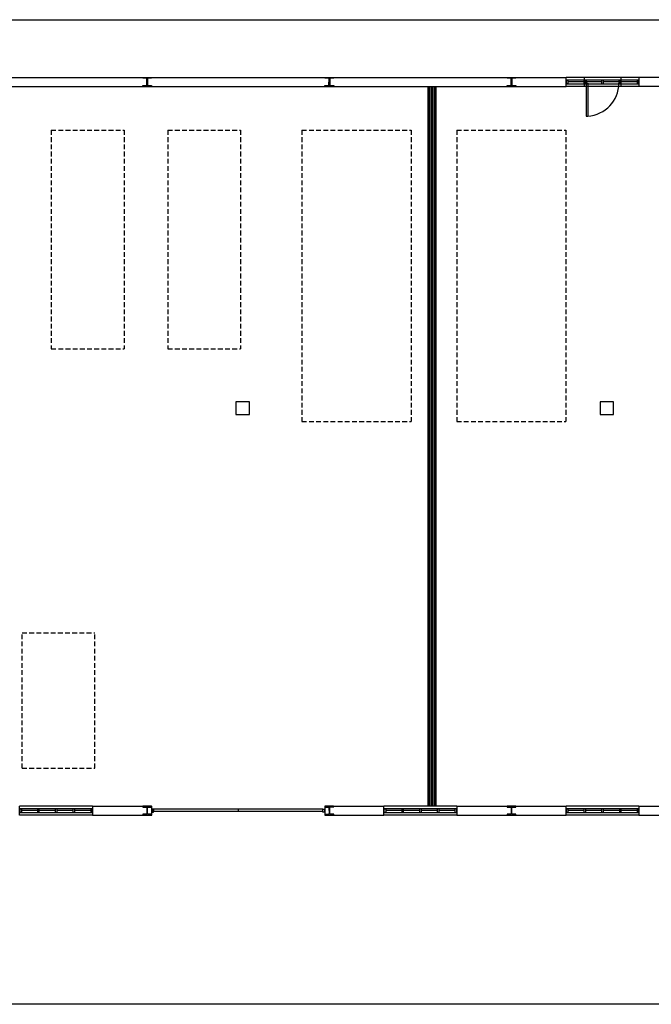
# Model space of a CAD drawing. Header units: millimetres. Extents: x -559 to 10735, y -2326 to 222.
# Tile 56 of 256: x 1073 to 1205, y -1459 to -1253. Entities that reach past the tile are written whole.
import ezdxf

# ---------------------------------------------------------------- set-up
doc = ezdxf.new("R2010")
doc.units = ezdxf.units.MM
doc.header["$LTSCALE"] = 4
doc.linetypes.add('HIDDEN', pattern=[0.375, 0.25, -0.125])
for name, color, linetype in [('Extremos da Area Total', 253, 'Continuous'), ('Modificaçoes da Planta Baixa', 255, 'Continuous'), ('Planta Baixa', 251, 'Continuous')]:
    doc.layers.add(name, color=color, linetype=linetype)

# ---------------------------------------------------------------- blocks, each defined once
blk = doc.blocks.new('AUW01D3S-flat-25-flat-1')
at = {"color": 9}
for p, q in [((0, 0.125), (-2, 0.125)), ((0, -0.125), (-2, -0.125))]:
    blk.add_line(p, q, dxfattribs=at)
blk = doc.blocks.new('AUD18D1S-flat-55-flat-1')
at = {"color": 9}
for p, q in [((-2, -0.125), (-2, 0.125)), ((0, 0.125), (0, -0.125))]:
    blk.add_line(p, q, dxfattribs=at)
blk = doc.blocks.new('AUD19D1S-flat-55-flat-1')
at = {"color": 9}
for p, q in [((-2, 0), (-2, 0)), ((0, 0), (0, 0))]:
    blk.add_line(p, q, dxfattribs=at)
blk = doc.blocks.new('AUD37D1S-flat-167-flat-1')
at = {"color": 9}
for p, q in [((-0.05, 0.05), (-0.05, -0.05)), ((0, 0.05), (-0.05, 0.05)), ((0, -0.05), (0, 0.05)), ((-0.05, -0.05), (0, -0.05))]:
    blk.add_line(p, q, dxfattribs=at)
at = {"color": 9, "width": 0.5, "flags": 3}
for p in [(-0.05, 0), (-0.05, -0.05)]:
    blk.add_attdef('JAMBPT', p, '', height=0.01, rotation=180, dxfattribs=at)
at = {"color": 9, "oblique": 36.8699, "width": 1.25, "flags": 3}
for p in [(-0.05, 0.05), (-0.05, 0), (-0.05, -0.05)]:
    blk.add_attdef('JAMBPT', p, '', height=0.00632, rotation=243.4349, dxfattribs=at)
blk = doc.blocks.new('AUD37D1S-flat-166-flat-1')
at = {"color": 9}
for p, q in [((0, -0.05), (0, 0.05)), ((0, 0.05), (0.05, 0.05)), ((0.05, 0.05), (0.05, -0.05)), ((0.05, -0.05), (0, -0.05))]:
    blk.add_line(p, q, dxfattribs=at)
at = {"color": 9, "text_generation_flag": 4, "width": 1.25, "flags": 3}
for p in [(0.05, 0.05), (0.05, 0), (0.05, -0.05)]:
    blk.add_attdef('JAMBPT', p, '', height=0.00632, rotation=296.5651, dxfattribs=at)
at = {"color": 9, "text_generation_flag": 4, "width": 0.5, "flags": 3}
for p in [(0.05, 0), (0.05, -0.05)]:
    blk.add_attdef('JAMBPT', p, '', height=0.01, dxfattribs=at)
blk = doc.blocks.new('AUD40D1S-flat-50-flat-1')
at = {"color": 9}
for p, q in [((-1, 0.05), (-1, -0.05)), ((1, 0.05), (-1, 0.05)), ((1, -0.05), (1, 0.05)), ((-1, -0.05), (1, -0.05))]:
    blk.add_line(p, q, dxfattribs=at)
blk = doc.blocks.new('AUD40D1S-flat-49-flat-1')
at = {"color": 9}
for p, q in [((-1, 0.05), (-1, -0.05)), ((1, 0.05), (-1, 0.05)), ((1, -0.05), (1, 0.05)), ((-1, -0.05), (1, -0.05))]:
    blk.add_line(p, q, dxfattribs=at)
blk = doc.blocks.new('AUD37D1S-flat-165-flat-1')
at = {"color": 9}
for p, q in [((-0.05, 0.05), (-0.05, -0.05)), ((0, 0.05), (-0.05, 0.05)), ((0, -0.05), (0, 0.05)), ((-0.05, -0.05), (0, -0.05))]:
    blk.add_line(p, q, dxfattribs=at)
at = {"color": 9, "width": 0.5, "flags": 3}
for p in [(-0.05, 0), (-0.05, -0.05)]:
    blk.add_attdef('JAMBPT', p, '', height=0.01, rotation=180, dxfattribs=at)
at = {"color": 9, "oblique": 36.8699, "width": 1.25, "flags": 3}
for p in [(-0.05, 0.05), (-0.05, 0), (-0.05, -0.05)]:
    blk.add_attdef('JAMBPT', p, '', height=0.00632, rotation=243.4349, dxfattribs=at)
blk = doc.blocks.new('AUD37D1S-flat-164-flat-1')
at = {"color": 9}
for p, q in [((-0.05, 0.05), (-0.05, -0.05)), ((0, 0.05), (-0.05, 0.05)), ((0, -0.05), (0, 0.05)), ((-0.05, -0.05), (0, -0.05))]:
    blk.add_line(p, q, dxfattribs=at)
at = {"color": 9, "width": 0.5, "flags": 3}
for p in [(-0.05, 0), (-0.05, -0.05)]:
    blk.add_attdef('JAMBPT', p, '', height=0.01, rotation=180, dxfattribs=at)
at = {"color": 9, "oblique": 36.8699, "width": 1.25, "flags": 3}
for p in [(-0.05, 0.05), (-0.05, 0), (-0.05, -0.05)]:
    blk.add_attdef('JAMBPT', p, '', height=0.00632, rotation=243.4349, dxfattribs=at)
blk = doc.blocks.new('AUD37D1S-flat-163-flat-1')
at = {"color": 9}
for p, q in [((-0.05, 0.05), (-0.05, -0.05)), ((0, 0.05), (-0.05, 0.05)), ((0, -0.05), (0, 0.05)), ((-0.05, -0.05), (0, -0.05))]:
    blk.add_line(p, q, dxfattribs=at)
at = {"color": 9, "width": 0.5, "flags": 3}
for p in [(-0.05, 0), (-0.05, -0.05)]:
    blk.add_attdef('JAMBPT', p, '', height=0.01, rotation=180, dxfattribs=at)
at = {"color": 9, "oblique": 36.8699, "width": 1.25, "flags": 3}
for p in [(-0.05, 0.05), (-0.05, 0), (-0.05, -0.05)]:
    blk.add_attdef('JAMBPT', p, '', height=0.00632, rotation=243.4349, dxfattribs=at)
blk = doc.blocks.new('AUW01D1S-flat-80-flat-1')
at = {"color": 9}
blk.add_line((0.21875, 0), (-0.21875, 0), dxfattribs=at)
blk = doc.blocks.new('AUW01D1S-flat-79-flat-1')
at = {"color": 9}
blk.add_line((0.21875, 0), (-0.21875, 0), dxfattribs=at)
blk = doc.blocks.new('AUW01D1S-flat-78-flat-1')
at = {"color": 9}
blk.add_line((0.21875, 0), (-0.21875, 0), dxfattribs=at)
blk = doc.blocks.new('AUW01D1S-flat-77-flat-1')
at = {"color": 9}
blk.add_line((0.21875, 0), (-0.21875, 0), dxfattribs=at)
blk = doc.blocks.new('AUW01D3S-flat-24-flat-1')
at = {"color": 9}
for p, q in [((0, 0.125), (-2, 0.125)), ((0, -0.125), (-2, -0.125))]:
    blk.add_line(p, q, dxfattribs=at)
blk = doc.blocks.new('AUD18D1S-flat-54-flat-1')
at = {"color": 9}
for p, q in [((-2, -0.125), (-2, 0.125)), ((0, 0.125), (0, -0.125))]:
    blk.add_line(p, q, dxfattribs=at)
blk = doc.blocks.new('AUD19D1S-flat-54-flat-1')
at = {"color": 9}
for p, q in [((-2, 0), (-2, 0)), ((0, 0), (0, 0))]:
    blk.add_line(p, q, dxfattribs=at)
blk = doc.blocks.new('AUD37D1S-flat-162-flat-1')
at = {"color": 9}
for p, q in [((-0.05, 0.05), (-0.05, -0.05)), ((0, 0.05), (-0.05, 0.05)), ((0, -0.05), (0, 0.05)), ((-0.05, -0.05), (0, -0.05))]:
    blk.add_line(p, q, dxfattribs=at)
at = {"color": 9, "width": 0.5, "flags": 3}
for p in [(-0.05, 0), (-0.05, -0.05)]:
    blk.add_attdef('JAMBPT', p, '', height=0.01, rotation=180, dxfattribs=at)
at = {"color": 9, "oblique": 36.8699, "width": 1.25, "flags": 3}
for p in [(-0.05, 0.05), (-0.05, 0), (-0.05, -0.05)]:
    blk.add_attdef('JAMBPT', p, '', height=0.00632, rotation=243.4349, dxfattribs=at)
blk = doc.blocks.new('AUD37D1S-flat-161-flat-1')
at = {"color": 9}
for p, q in [((0, -0.05), (0, 0.05)), ((0, 0.05), (0.05, 0.05)), ((0.05, 0.05), (0.05, -0.05)), ((0.05, -0.05), (0, -0.05))]:
    blk.add_line(p, q, dxfattribs=at)
at = {"color": 9, "text_generation_flag": 4, "width": 1.25, "flags": 3}
for p in [(0.05, 0.05), (0.05, 0), (0.05, -0.05)]:
    blk.add_attdef('JAMBPT', p, '', height=0.00632, rotation=296.5651, dxfattribs=at)
at = {"color": 9, "text_generation_flag": 4, "width": 0.5, "flags": 3}
for p in [(0.05, 0), (0.05, -0.05)]:
    blk.add_attdef('JAMBPT', p, '', height=0.01, dxfattribs=at)
blk = doc.blocks.new('AUD40D1S-flat-48-flat-1')
at = {"color": 9}
for p, q in [((-1, 0.05), (-1, -0.05)), ((1, 0.05), (-1, 0.05)), ((1, -0.05), (1, 0.05)), ((-1, -0.05), (1, -0.05))]:
    blk.add_line(p, q, dxfattribs=at)
blk = doc.blocks.new('AUD40D1S-flat-47-flat-1')
at = {"color": 9}
for p, q in [((-1, 0.05), (-1, -0.05)), ((1, 0.05), (-1, 0.05)), ((1, -0.05), (1, 0.05)), ((-1, -0.05), (1, -0.05))]:
    blk.add_line(p, q, dxfattribs=at)
blk = doc.blocks.new('AUD37D1S-flat-160-flat-1')
at = {"color": 9}
for p, q in [((-0.05, 0.05), (-0.05, -0.05)), ((0, 0.05), (-0.05, 0.05)), ((0, -0.05), (0, 0.05)), ((-0.05, -0.05), (0, -0.05))]:
    blk.add_line(p, q, dxfattribs=at)
at = {"color": 9, "width": 0.5, "flags": 3}
for p in [(-0.05, 0), (-0.05, -0.05)]:
    blk.add_attdef('JAMBPT', p, '', height=0.01, rotation=180, dxfattribs=at)
at = {"color": 9, "oblique": 36.8699, "width": 1.25, "flags": 3}
for p in [(-0.05, 0.05), (-0.05, 0), (-0.05, -0.05)]:
    blk.add_attdef('JAMBPT', p, '', height=0.00632, rotation=243.4349, dxfattribs=at)
blk = doc.blocks.new('AUD37D1S-flat-159-flat-1')
at = {"color": 9}
for p, q in [((-0.05, 0.05), (-0.05, -0.05)), ((0, 0.05), (-0.05, 0.05)), ((0, -0.05), (0, 0.05)), ((-0.05, -0.05), (0, -0.05))]:
    blk.add_line(p, q, dxfattribs=at)
at = {"color": 9, "width": 0.5, "flags": 3}
for p in [(-0.05, 0), (-0.05, -0.05)]:
    blk.add_attdef('JAMBPT', p, '', height=0.01, rotation=180, dxfattribs=at)
at = {"color": 9, "oblique": 36.8699, "width": 1.25, "flags": 3}
for p in [(-0.05, 0.05), (-0.05, 0), (-0.05, -0.05)]:
    blk.add_attdef('JAMBPT', p, '', height=0.00632, rotation=243.4349, dxfattribs=at)
blk = doc.blocks.new('AUD37D1S-flat-158-flat-1')
at = {"color": 9}
for p, q in [((-0.05, 0.05), (-0.05, -0.05)), ((0, 0.05), (-0.05, 0.05)), ((0, -0.05), (0, 0.05)), ((-0.05, -0.05), (0, -0.05))]:
    blk.add_line(p, q, dxfattribs=at)
at = {"color": 9, "width": 0.5, "flags": 3}
for p in [(-0.05, 0), (-0.05, -0.05)]:
    blk.add_attdef('JAMBPT', p, '', height=0.01, rotation=180, dxfattribs=at)
at = {"color": 9, "oblique": 36.8699, "width": 1.25, "flags": 3}
for p in [(-0.05, 0.05), (-0.05, 0), (-0.05, -0.05)]:
    blk.add_attdef('JAMBPT', p, '', height=0.00632, rotation=243.4349, dxfattribs=at)
blk = doc.blocks.new('AUW01D1S-flat-76-flat-1')
at = {"color": 9}
blk.add_line((0.21875, 0), (-0.21875, 0), dxfattribs=at)
blk = doc.blocks.new('AUW01D1S-flat-75-flat-1')
at = {"color": 9}
blk.add_line((0.21875, 0), (-0.21875, 0), dxfattribs=at)
blk = doc.blocks.new('AUW01D1S-flat-74-flat-1')
at = {"color": 9}
blk.add_line((0.21875, 0), (-0.21875, 0), dxfattribs=at)
blk = doc.blocks.new('AUW01D1S-flat-73-flat-1')
at = {"color": 9}
blk.add_line((0.21875, 0), (-0.21875, 0), dxfattribs=at)
blk = doc.blocks.new('AUW01D3S-flat-23-flat-1')
at = {"color": 9}
for p, q in [((0, 0.125), (-2, 0.125)), ((0, -0.125), (-2, -0.125))]:
    blk.add_line(p, q, dxfattribs=at)
blk = doc.blocks.new('AUD18D1S-flat-53-flat-1')
at = {"color": 9}
for p, q in [((-2, -0.125), (-2, 0.125)), ((0, 0.125), (0, -0.125))]:
    blk.add_line(p, q, dxfattribs=at)
blk = doc.blocks.new('AUD19D1S-flat-53-flat-1')
at = {"color": 9}
for p, q in [((-2, 0), (-2, 0)), ((0, 0), (0, 0))]:
    blk.add_line(p, q, dxfattribs=at)
blk = doc.blocks.new('AUD37D1S-flat-157-flat-1')
at = {"color": 9}
for p, q in [((-0.05, 0.05), (-0.05, -0.05)), ((0, 0.05), (-0.05, 0.05)), ((0, -0.05), (0, 0.05)), ((-0.05, -0.05), (0, -0.05))]:
    blk.add_line(p, q, dxfattribs=at)
at = {"color": 9, "width": 0.5, "flags": 3}
for p in [(-0.05, 0), (-0.05, -0.05)]:
    blk.add_attdef('JAMBPT', p, '', height=0.01, rotation=180, dxfattribs=at)
at = {"color": 9, "oblique": 36.8699, "width": 1.25, "flags": 3}
for p in [(-0.05, 0.05), (-0.05, 0), (-0.05, -0.05)]:
    blk.add_attdef('JAMBPT', p, '', height=0.00632, rotation=243.4349, dxfattribs=at)
blk = doc.blocks.new('AUD37D1S-flat-156-flat-1')
at = {"color": 9}
for p, q in [((0, -0.05), (0, 0.05)), ((0, 0.05), (0.05, 0.05)), ((0.05, 0.05), (0.05, -0.05)), ((0.05, -0.05), (0, -0.05))]:
    blk.add_line(p, q, dxfattribs=at)
at = {"color": 9, "text_generation_flag": 4, "width": 1.25, "flags": 3}
for p in [(0.05, 0.05), (0.05, 0), (0.05, -0.05)]:
    blk.add_attdef('JAMBPT', p, '', height=0.00632, rotation=296.5651, dxfattribs=at)
at = {"color": 9, "text_generation_flag": 4, "width": 0.5, "flags": 3}
for p in [(0.05, 0), (0.05, -0.05)]:
    blk.add_attdef('JAMBPT', p, '', height=0.01, dxfattribs=at)
blk = doc.blocks.new('AUD40D1S-flat-46-flat-1')
at = {"color": 9}
for p, q in [((-1, 0.05), (-1, -0.05)), ((1, 0.05), (-1, 0.05)), ((1, -0.05), (1, 0.05)), ((-1, -0.05), (1, -0.05))]:
    blk.add_line(p, q, dxfattribs=at)
blk = doc.blocks.new('AUD40D1S-flat-45-flat-1')
at = {"color": 9}
for p, q in [((-1, 0.05), (-1, -0.05)), ((1, 0.05), (-1, 0.05)), ((1, -0.05), (1, 0.05)), ((-1, -0.05), (1, -0.05))]:
    blk.add_line(p, q, dxfattribs=at)
blk = doc.blocks.new('AUD37D1S-flat-155-flat-1')
at = {"color": 9}
for p, q in [((-0.05, 0.05), (-0.05, -0.05)), ((0, 0.05), (-0.05, 0.05)), ((0, -0.05), (0, 0.05)), ((-0.05, -0.05), (0, -0.05))]:
    blk.add_line(p, q, dxfattribs=at)
at = {"color": 9, "width": 0.5, "flags": 3}
for p in [(-0.05, 0), (-0.05, -0.05)]:
    blk.add_attdef('JAMBPT', p, '', height=0.01, rotation=180, dxfattribs=at)
at = {"color": 9, "oblique": 36.8699, "width": 1.25, "flags": 3}
for p in [(-0.05, 0.05), (-0.05, 0), (-0.05, -0.05)]:
    blk.add_attdef('JAMBPT', p, '', height=0.00632, rotation=243.4349, dxfattribs=at)
blk = doc.blocks.new('AUD37D1S-flat-154-flat-1')
at = {"color": 9}
for p, q in [((-0.05, 0.05), (-0.05, -0.05)), ((0, 0.05), (-0.05, 0.05)), ((0, -0.05), (0, 0.05)), ((-0.05, -0.05), (0, -0.05))]:
    blk.add_line(p, q, dxfattribs=at)
at = {"color": 9, "width": 0.5, "flags": 3}
for p in [(-0.05, 0), (-0.05, -0.05)]:
    blk.add_attdef('JAMBPT', p, '', height=0.01, rotation=180, dxfattribs=at)
at = {"color": 9, "oblique": 36.8699, "width": 1.25, "flags": 3}
for p in [(-0.05, 0.05), (-0.05, 0), (-0.05, -0.05)]:
    blk.add_attdef('JAMBPT', p, '', height=0.00632, rotation=243.4349, dxfattribs=at)
blk = doc.blocks.new('AUD37D1S-flat-153-flat-1')
at = {"color": 9}
for p, q in [((-0.05, 0.05), (-0.05, -0.05)), ((0, 0.05), (-0.05, 0.05)), ((0, -0.05), (0, 0.05)), ((-0.05, -0.05), (0, -0.05))]:
    blk.add_line(p, q, dxfattribs=at)
at = {"color": 9, "width": 0.5, "flags": 3}
for p in [(-0.05, 0), (-0.05, -0.05)]:
    blk.add_attdef('JAMBPT', p, '', height=0.01, rotation=180, dxfattribs=at)
at = {"color": 9, "oblique": 36.8699, "width": 1.25, "flags": 3}
for p in [(-0.05, 0.05), (-0.05, 0), (-0.05, -0.05)]:
    blk.add_attdef('JAMBPT', p, '', height=0.00632, rotation=243.4349, dxfattribs=at)
blk = doc.blocks.new('AUW01D1S-flat-72-flat-1')
at = {"color": 9}
blk.add_line((0.21875, 0), (-0.21875, 0), dxfattribs=at)
blk = doc.blocks.new('AUW01D1S-flat-71-flat-1')
at = {"color": 9}
blk.add_line((0.21875, 0), (-0.21875, 0), dxfattribs=at)
blk = doc.blocks.new('AUW01D1S-flat-70-flat-1')
at = {"color": 9}
blk.add_line((0.21875, 0), (-0.21875, 0), dxfattribs=at)
blk = doc.blocks.new('AUW01D1S-flat-69-flat-1')
at = {"color": 9}
blk.add_line((0.21875, 0), (-0.21875, 0), dxfattribs=at)
blk = doc.blocks.new('AUW01D3S-flat-22-flat-1')
at = {"color": 9}
for p, q in [((0, 0.125), (-2, 0.125)), ((0, -0.125), (-2, -0.125))]:
    blk.add_line(p, q, dxfattribs=at)
blk = doc.blocks.new('AUD18D1S-flat-52-flat-1')
at = {"color": 9}
for p, q in [((-2, -0.125), (-2, 0.125)), ((0, 0.125), (0, -0.125))]:
    blk.add_line(p, q, dxfattribs=at)
blk = doc.blocks.new('AUD19D1S-flat-52-flat-1')
at = {"color": 9}
for p, q in [((-2, 0), (-2, 0)), ((0, 0), (0, 0))]:
    blk.add_line(p, q, dxfattribs=at)
blk = doc.blocks.new('AUD37D1S-flat-152-flat-1')
at = {"color": 9}
for p, q in [((-0.05, 0.05), (-0.05, -0.05)), ((0, 0.05), (-0.05, 0.05)), ((0, -0.05), (0, 0.05)), ((-0.05, -0.05), (0, -0.05))]:
    blk.add_line(p, q, dxfattribs=at)
at = {"color": 9, "width": 0.5, "flags": 3}
for p in [(-0.05, 0), (-0.05, -0.05)]:
    blk.add_attdef('JAMBPT', p, '', height=0.01, rotation=180, dxfattribs=at)
at = {"color": 9, "oblique": 36.8699, "width": 1.25, "flags": 3}
for p in [(-0.05, 0.05), (-0.05, 0), (-0.05, -0.05)]:
    blk.add_attdef('JAMBPT', p, '', height=0.00632, rotation=243.4349, dxfattribs=at)
blk = doc.blocks.new('AUD37D1S-flat-151-flat-1')
at = {"color": 9}
for p, q in [((0, -0.05), (0, 0.05)), ((0, 0.05), (0.05, 0.05)), ((0.05, 0.05), (0.05, -0.05)), ((0.05, -0.05), (0, -0.05))]:
    blk.add_line(p, q, dxfattribs=at)
at = {"color": 9, "text_generation_flag": 4, "width": 1.25, "flags": 3}
for p in [(0.05, 0.05), (0.05, 0), (0.05, -0.05)]:
    blk.add_attdef('JAMBPT', p, '', height=0.00632, rotation=296.5651, dxfattribs=at)
at = {"color": 9, "text_generation_flag": 4, "width": 0.5, "flags": 3}
for p in [(0.05, 0), (0.05, -0.05)]:
    blk.add_attdef('JAMBPT', p, '', height=0.01, dxfattribs=at)
blk = doc.blocks.new('AUD40D1S-flat-44-flat-1')
at = {"color": 9}
for p, q in [((-1, 0.05), (-1, -0.05)), ((1, 0.05), (-1, 0.05)), ((1, -0.05), (1, 0.05)), ((-1, -0.05), (1, -0.05))]:
    blk.add_line(p, q, dxfattribs=at)
blk = doc.blocks.new('AUD40D1S-flat-43-flat-1')
at = {"color": 9}
for p, q in [((-1, 0.05), (-1, -0.05)), ((1, 0.05), (-1, 0.05)), ((1, -0.05), (1, 0.05)), ((-1, -0.05), (1, -0.05))]:
    blk.add_line(p, q, dxfattribs=at)
blk = doc.blocks.new('AUD37D1S-flat-150-flat-1')
at = {"color": 9}
for p, q in [((-0.05, 0.05), (-0.05, -0.05)), ((0, 0.05), (-0.05, 0.05)), ((0, -0.05), (0, 0.05)), ((-0.05, -0.05), (0, -0.05))]:
    blk.add_line(p, q, dxfattribs=at)
at = {"color": 9, "width": 0.5, "flags": 3}
for p in [(-0.05, 0), (-0.05, -0.05)]:
    blk.add_attdef('JAMBPT', p, '', height=0.01, rotation=180, dxfattribs=at)
at = {"color": 9, "oblique": 36.8699, "width": 1.25, "flags": 3}
for p in [(-0.05, 0.05), (-0.05, 0), (-0.05, -0.05)]:
    blk.add_attdef('JAMBPT', p, '', height=0.00632, rotation=243.4349, dxfattribs=at)
blk = doc.blocks.new('AUD37D1S-flat-149-flat-1')
at = {"color": 9}
for p, q in [((-0.05, 0.05), (-0.05, -0.05)), ((0, 0.05), (-0.05, 0.05)), ((0, -0.05), (0, 0.05)), ((-0.05, -0.05), (0, -0.05))]:
    blk.add_line(p, q, dxfattribs=at)
at = {"color": 9, "width": 0.5, "flags": 3}
for p in [(-0.05, 0), (-0.05, -0.05)]:
    blk.add_attdef('JAMBPT', p, '', height=0.01, rotation=180, dxfattribs=at)
at = {"color": 9, "oblique": 36.8699, "width": 1.25, "flags": 3}
for p in [(-0.05, 0.05), (-0.05, 0), (-0.05, -0.05)]:
    blk.add_attdef('JAMBPT', p, '', height=0.00632, rotation=243.4349, dxfattribs=at)
blk = doc.blocks.new('AUD37D1S-flat-148-flat-1')
at = {"color": 9}
for p, q in [((-0.05, 0.05), (-0.05, -0.05)), ((0, 0.05), (-0.05, 0.05)), ((0, -0.05), (0, 0.05)), ((-0.05, -0.05), (0, -0.05))]:
    blk.add_line(p, q, dxfattribs=at)
at = {"color": 9, "width": 0.5, "flags": 3}
for p in [(-0.05, 0), (-0.05, -0.05)]:
    blk.add_attdef('JAMBPT', p, '', height=0.01, rotation=180, dxfattribs=at)
at = {"color": 9, "oblique": 36.8699, "width": 1.25, "flags": 3}
for p in [(-0.05, 0.05), (-0.05, 0), (-0.05, -0.05)]:
    blk.add_attdef('JAMBPT', p, '', height=0.00632, rotation=243.4349, dxfattribs=at)
blk = doc.blocks.new('AUW01D1S-flat-68-flat-1')
at = {"color": 9}
blk.add_line((0.21875, 0), (-0.21875, 0), dxfattribs=at)
blk = doc.blocks.new('AUW01D1S-flat-67-flat-1')
at = {"color": 9}
blk.add_line((0.21875, 0), (-0.21875, 0), dxfattribs=at)
blk = doc.blocks.new('AUW01D1S-flat-66-flat-1')
at = {"color": 9}
blk.add_line((0.21875, 0), (-0.21875, 0), dxfattribs=at)
blk = doc.blocks.new('AUW01D1S-flat-65-flat-1')
at = {"color": 9}
blk.add_line((0.21875, 0), (-0.21875, 0), dxfattribs=at)
blk = doc.blocks.new('AUD18D1S-flat-22-flat-1')
at = {"color": 9}
for p, q in [((0, -0.125), (0, 0.125)), ((4.75, 0.125), (4.75, -0.125))]:
    blk.add_line(p, q, dxfattribs=at)
blk = doc.blocks.new('AUD19D1S-flat-22-flat-1')
at = {"color": 9}
for p, q in [((0, 0), (0, 0)), ((4.75, 0), (4.75, 0))]:
    blk.add_line(p, q, dxfattribs=at)
blk = doc.blocks.new('AUD37D1S-flat-62-flat-1')
at = {"color": 9}
for p, q in [((0, 0.0375), (0, -0.0375)), ((0.05, 0.0375), (0, 0.0375)), ((0.05, -0.0375), (0.05, 0.0375)), ((0, -0.0375), (0.05, -0.0375))]:
    blk.add_line(p, q, dxfattribs=at)
at = {"color": 9, "oblique": 22.61986, "width": 1.083333, "flags": 3}
for p in [(0.05, 0.0375), (0.05, 0), (0.05, -0.0375)]:
    blk.add_attdef('JAMBPT', p, '', height=0.00588, rotation=56.30993, dxfattribs=at)
at = {"color": 9, "width": 0.666667, "flags": 3}
for p in [(0.05, 0.0375), (0.05, 0)]:
    blk.add_attdef('JAMBPT', p, '', height=0.0075, dxfattribs=at)
blk = doc.blocks.new('AUD37D1S-flat-61-flat-1')
at = {"color": 9}
for p, q in [((-0.05, 0.0375), (0, 0.0375)), ((-0.05, -0.0375), (-0.05, 0.0375)), ((0, 0.0375), (0, -0.0375)), ((0, -0.0375), (-0.05, -0.0375))]:
    blk.add_line(p, q, dxfattribs=at)
at = {"color": 9, "text_generation_flag": 4, "flags": 3}
for p, height, rotation, width in [((-0.05, 0.0375), 0.0075, 180, 0.666667), ((-0.05, 0), 0.0075, 180, 0.666667), ((-0.05, 0.0375), 0.00588, 123.69007, 1.083333), ((-0.05, 0), 0.00588, 123.69007, 1.083333), ((-0.05, -0.0375), 0.00588, 123.69007, 1.083333)]:
    blk.add_attdef('JAMBPT', p, '', height=height, rotation=rotation, dxfattribs=dict(at, width=width))
blk = doc.blocks.new('AUD41D1S-flat-12-flat-1')
at = {"color": 9}
for p, q in [((-2.375, 0.0375), (-2.375, -0.0375)), ((2.375, -0.0375), (2.375, 0.0375))]:
    blk.add_line(p, q, dxfattribs=at)
blk = doc.blocks.new('AUD10D1S-flat-1-flat-1')
at = {"color": 9}
for p, q in [((0, 0), (0, -0.05)), ((4.65, 0), (0, 0)), ((4.65, -0.05), (4.65, 0)), ((0, -0.05), (4.65, -0.05))]:
    blk.add_line(p, q, dxfattribs=at)
blk = doc.blocks.new('AUD18D1S-flat-21-flat-1')
at = {"color": 9}
for p, q in [((-1, -0.125), (-1, 0.125)), ((0, 0.125), (0, -0.125))]:
    blk.add_line(p, q, dxfattribs=at)
blk = doc.blocks.new('AUD19D1S-flat-21-flat-1')
at = {"color": 9}
for p, q in [((0, 0), (0, 0)), ((-1, 0), (-1, 0))]:
    blk.add_line(p, q, dxfattribs=at)
blk = doc.blocks.new('AUD37D1S-flat-60-flat-1')
at = {"color": 9}
for p, q in [((-0.05, 0.0375), (-0.05, -0.0375)), ((0, 0.0375), (-0.05, 0.0375)), ((0, -0.0375), (0, 0.0375)), ((-0.05, -0.0375), (0, -0.0375))]:
    blk.add_line(p, q, dxfattribs=at)
at = {"color": 9, "width": 0.666667, "flags": 3}
for p in [(-0.05, 0), (-0.05, -0.0375)]:
    blk.add_attdef('JAMBPT', p, '', height=0.0075, rotation=180, dxfattribs=at)
at = {"color": 9, "oblique": 22.61986, "width": 1.083333, "flags": 3}
for p in [(-0.05, 0.0375), (-0.05, 0), (-0.05, -0.0375)]:
    blk.add_attdef('JAMBPT', p, '', height=0.00588, rotation=236.30993, dxfattribs=at)
blk = doc.blocks.new('AUD37D1S-flat-59-flat-1')
at = {"color": 9}
for p, q in [((0, -0.0375), (0, 0.0375)), ((0, 0.0375), (0.05, 0.0375)), ((0.05, 0.0375), (0.05, -0.0375)), ((0.05, -0.0375), (0, -0.0375))]:
    blk.add_line(p, q, dxfattribs=at)
at = {"color": 9, "text_generation_flag": 4, "width": 1.083333, "flags": 3}
for p in [(0.05, 0.0375), (0.05, 0), (0.05, -0.0375)]:
    blk.add_attdef('JAMBPT', p, '', height=0.00588, rotation=303.69007, dxfattribs=at)
at = {"color": 9, "text_generation_flag": 4, "width": 0.666667, "flags": 3}
for p in [(0.05, 0), (0.05, -0.0375)]:
    blk.add_attdef('JAMBPT', p, '', height=0.0075, dxfattribs=at)
blk = doc.blocks.new('AUD41D1S-flat-11-flat-1')
at = {"color": 9}
for p, q in [((-0.5, 0.0375), (-0.5, -0.0375)), ((0.5, -0.0375), (0.5, 0.0375))]:
    blk.add_line(p, q, dxfattribs=at)
blk = doc.blocks.new('AUD29D1S-flat-15-flat-1')
at = {"color": 9}
for p, q in [((-0.45, 0), (-0.406, 0)), ((-0.45, 0), (-0.45, -0.9)), ((-0.406, 0), (-0.406, -0.9)), ((-0.45, -0.9), (-0.406, -0.9))]:
    blk.add_line(p, q, dxfattribs=at)
blk.add_ellipse((-0.45, 0), major_axis=(-0.636, -0.636), ratio=1, start_param=0.834028, end_param=2.356194, dxfattribs=at)

msp = doc.modelspace()

# ---------------------------------------------------------------- hatches: boundary and pattern name
at = {"layer": 'Modificaçoes da Planta Baixa'}
h = msp.add_hatch(dxfattribs=at)
h.set_pattern_fill('ANSI36', color=256, scale=0.05)
h.set_pattern_definition([(45, (57.35817, 50.65076), (0.084189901, 0.308696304), [0.396875, -0.079375, 0, -0.079375])])
h.paths.add_polyline_path([(1158.88, -1267.02), (1158.76, -1267.02), (1158.76, -1417.49), (1158.88, -1417.49)])
h.paths.add_polyline_path([(1159.16, -1267.02), (1159.04, -1267.02), (1159.04, -1417.49), (1159.16, -1417.49)])
h.paths.add_polyline_path([(1159.6, -1267.02), (1159.48, -1267.02), (1159.48, -1417.49), (1159.6, -1417.49)])
h.paths.add_polyline_path([(1160.04, -1267.02), (1159.92, -1267.02), (1159.92, -1417.49), (1160.04, -1417.49)])
h.paths.add_polyline_path([(1160.32, -1267.02), (1160.2, -1267.02), (1160.2, -1417.49), (1160.32, -1417.49)])

# ---------------------------------------------------------------- linework, layer by layer
at = {"layer": 'Extremos da Area Total'}
msp.add_lwpolyline([(558.91, -1277.04), (558.91, -1253.05), (1271.46, -1253.05), (1271.46, -1458.94), (558.91, -1458.94), (558.91, -1281.08)], dxfattribs=at)
at = {"layer": 'Modificaçoes da Planta Baixa'}
msp.add_line((1160.32, -1417.49), (1158.76, -1417.49), dxfattribs=at)
for points in [[(1158.76, -1417.49), (1158.76, -1267.02), (1160.32, -1267.02), (1160.32, -1417.49)], [(1158.88, -1417.49), (1158.88, -1267.02), (1159.04, -1267.02), (1159.04, -1417.49)], [(1159.16, -1417.49), (1159.16, -1267.02), (1159.92, -1267.02), (1159.92, -1417.49)], [(1159.48, -1417.49), (1159.48, -1267.02), (1159.6, -1267.02), (1159.6, -1417.49)], [(1160.04, -1417.49), (1160.04, -1267.02), (1160.2, -1267.02), (1160.2, -1417.49)]]:
    msp.add_lwpolyline(points, dxfattribs=at)
at = {"layer": 'Planta Baixa'}
for p, q in [((763.02, -1265.12), (1187.58, -1265.12)), ((1225.68, -1265.12), (1202.82, -1265.12)), ((763.02, -1267.02), (1187.58, -1267.02)), ((1225.68, -1267.02), (1202.82, -1267.02)), ((1088.53, -1417.49), (1100.92, -1417.49)), ((1119.01, -1418.16), (1119.01, -1418.54)), ((1137.11, -1417.49), (1149.49, -1417.49)), ((1164.72, -1417.49), (1187.58, -1417.49)), ((1202.82, -1417.49), (1225.68, -1417.49)), ((1088.53, -1419.4), (1100.92, -1419.4)), ((1137.11, -1419.4), (1149.49, -1419.4)), ((1164.72, -1419.4), (1187.58, -1419.4)), ((1202.82, -1419.4), (1225.68, -1419.4))]:
    msp.add_line(p, q, dxfattribs=at)
at = {"layer": 'Planta Baixa', "linetype": 'HIDDEN'}
for p, q in [((1079.89, -1276.15), (1079.89, -1321.86)), ((1079.89, -1276.15), (1095.13, -1276.15)), ((1095.13, -1276.15), (1095.13, -1321.86)), ((1104.27, -1276.15), (1119.51, -1276.15)), ((1104.27, -1276.15), (1104.27, -1321.86)), ((1119.51, -1276.15), (1119.51, -1321.86)), ((1132.31, -1276.15), (1155.17, -1276.15)), ((1132.31, -1276.15), (1132.31, -1337.1)), ((1155.17, -1276.15), (1155.17, -1337.1)), ((1164.69, -1276.15), (1164.69, -1337.1)), ((1164.69, -1276.15), (1187.55, -1276.15)), ((1187.55, -1276.15), (1187.55, -1337.1)), ((1079.89, -1321.86), (1095.13, -1321.86)), ((1104.27, -1321.86), (1119.51, -1321.86)), ((1132.31, -1337.1), (1155.17, -1337.1)), ((1164.69, -1337.1), (1187.55, -1337.1)), ((1073.8, -1409.58), (1073.8, -1381.24)), ((1073.8, -1381.24), (1089.04, -1381.24)), ((1089.04, -1409.58), (1089.04, -1381.24)), ((1073.8, -1409.58), (1089.04, -1409.58))]:
    msp.add_line(p, q, dxfattribs=at)
at = {"layer": 'Planta Baixa'}
for points in [[(1100.88, -1265.15), (1100.88, -1265.31), (1100.12, -1265.31, 0.414214), (1100.04, -1265.38), (1100.04, -1266.75, 0.414214), (1100.12, -1266.83), (1100.88, -1266.83), (1100.88, -1266.98), (1099.05, -1266.98), (1099.05, -1266.83), (1099.81, -1266.83, 0.414214), (1099.89, -1266.75), (1099.89, -1265.38, 0.414214), (1099.81, -1265.31), (1099.05, -1265.31), (1099.05, -1265.15)], [(1138.98, -1265.16), (1138.98, -1265.31), (1138.22, -1265.31, 0.414214), (1138.14, -1265.38), (1138.13, -1266.75, 0.414214), (1138.2, -1266.83), (1138.97, -1266.84), (1138.96, -1266.99), (1137.14, -1266.98), (1137.14, -1266.82), (1137.9, -1266.83, 0.414214), (1137.98, -1266.75), (1137.99, -1265.38, 0.414214), (1137.91, -1265.31), (1137.15, -1265.3), (1137.15, -1265.15)], [(1177.07, -1265.15), (1177.07, -1265.31), (1176.3, -1265.31, 0.414214), (1176.23, -1265.38), (1176.23, -1266.75, 0.414214), (1176.3, -1266.83), (1177.07, -1266.83), (1177.07, -1266.98), (1175.24, -1266.98), (1175.24, -1266.83), (1176, -1266.83, 0.414214), (1176.08, -1266.75), (1176.08, -1265.38, 0.414214), (1176, -1265.31), (1175.24, -1265.31), (1175.24, -1265.15)], [(1100.88, -1419.36), (1100.88, -1419.21), (1100.12, -1419.21, -0.414214), (1100.04, -1419.13), (1100.04, -1417.76, -0.414214), (1100.12, -1417.69), (1100.88, -1417.69), (1100.88, -1417.53), (1099.05, -1417.53), (1099.05, -1417.69), (1099.81, -1417.69, -0.414214), (1099.89, -1417.76), (1099.89, -1419.13, -0.414214), (1099.81, -1419.21), (1099.05, -1419.21), (1099.05, -1419.36)], [(1138.98, -1419.35), (1138.98, -1419.2), (1138.22, -1419.21, -0.414214), (1138.14, -1419.13), (1138.13, -1417.76, -0.414214), (1138.2, -1417.68), (1138.97, -1417.68), (1138.96, -1417.53), (1137.14, -1417.54), (1137.14, -1417.69), (1137.9, -1417.69, -0.414214), (1137.98, -1417.76), (1137.99, -1419.13, -0.414214), (1137.91, -1419.21), (1137.15, -1419.22), (1137.15, -1419.37)], [(1177.07, -1419.36), (1177.07, -1419.21), (1176.3, -1419.21, -0.414214), (1176.23, -1419.13), (1176.23, -1417.76, -0.414214), (1176.3, -1417.69), (1177.07, -1417.69), (1177.07, -1417.53), (1175.24, -1417.53), (1175.24, -1417.69), (1176, -1417.69, -0.414214), (1176.08, -1417.76), (1176.08, -1419.13, -0.414214), (1176, -1419.21), (1175.24, -1419.21), (1175.24, -1419.36)]]:
    msp.add_lwpolyline(points, format="xyb", close=True, dxfattribs=at)
for points in [[(1118.49, -1335.62), (1121.33, -1335.62), (1121.33, -1332.99), (1118.49, -1332.99)], [(1194.68, -1335.62), (1197.52, -1335.62), (1197.52, -1332.99), (1194.68, -1332.99)]]:
    msp.add_lwpolyline(points, close=True, dxfattribs=at)

# ---------------------------------------------------------------- block references
at = {"layer": 'Planta Baixa', "xscale": 7.618915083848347, "yscale": 7.618915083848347, "zscale": 7.618915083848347}
for name, p in [('AUW01D3S-flat-25-flat-1', (1202.82, -1266.07)), ('AUD18D1S-flat-55-flat-1', (1202.82, -1266.07)), ('AUD37D1S-flat-166-flat-1', (1187.58, -1266.07)), ('AUD40D1S-flat-50-flat-1', (1195.2, -1266.07)), ('AUD40D1S-flat-49-flat-1', (1195.2, -1266.07)), ('AUD19D1S-flat-55-flat-1', (1202.82, -1266.07)), ('AUW01D1S-flat-77-flat-1', (1189.63, -1266.07)), ('AUD37D1S-flat-163-flat-1', (1191.68, -1266.07)), ('AUD18D1S-flat-21-flat-1', (1199.01, -1266.07)), ('AUD37D1S-flat-59-flat-1', (1191.39, -1266.07)), ('AUD41D1S-flat-11-flat-1', (1195.2, -1266.07)), ('AUD19D1S-flat-21-flat-1', (1199.01, -1266.07)), ('AUW01D1S-flat-78-flat-1', (1193.34, -1266.07)), ('AUD37D1S-flat-164-flat-1', (1195.39, -1266.07)), ('AUW01D1S-flat-79-flat-1', (1197.06, -1266.07)), ('AUD37D1S-flat-60-flat-1', (1199.01, -1266.07)), ('AUD37D1S-flat-165-flat-1', (1199.1, -1266.07)), ('AUW01D1S-flat-80-flat-1', (1200.77, -1266.07)), ('AUD37D1S-flat-167-flat-1', (1202.82, -1266.07)), ('AUD29D1S-flat-15-flat-1', (1195.2, -1266.35)), ('AUW01D3S-flat-22-flat-1', (1088.53, -1418.45)), ('AUD18D1S-flat-52-flat-1', (1088.53, -1418.45)), ('AUD37D1S-flat-151-flat-1', (1073.3, -1418.45)), ('AUD40D1S-flat-44-flat-1', (1080.92, -1418.45)), ('AUD40D1S-flat-43-flat-1', (1080.92, -1418.45)), ('AUD19D1S-flat-52-flat-1', (1088.53, -1418.45)), ('AUW01D1S-flat-65-flat-1', (1075.34, -1418.45)), ('AUD37D1S-flat-148-flat-1', (1077.39, -1418.45)), ('AUW01D1S-flat-66-flat-1', (1079.06, -1418.45)), ('AUD37D1S-flat-149-flat-1', (1081.11, -1418.45)), ('AUW01D1S-flat-67-flat-1', (1082.77, -1418.45)), ('AUD37D1S-flat-150-flat-1', (1084.82, -1418.45)), ('AUW01D1S-flat-68-flat-1', (1086.49, -1418.45)), ('AUD37D1S-flat-152-flat-1', (1088.53, -1418.45)), ('AUD18D1S-flat-22-flat-1', (1100.92, -1418.45)), ('AUD37D1S-flat-62-flat-1', (1100.92, -1418.45)), ('AUD41D1S-flat-12-flat-1', (1119.01, -1418.45)), ('AUD19D1S-flat-22-flat-1', (1100.92, -1418.45)), ('AUD10D1S-flat-1-flat-1', (1101.3, -1418.16)), ('AUD37D1S-flat-61-flat-1', (1137.11, -1418.45)), ('AUW01D3S-flat-23-flat-1', (1164.72, -1418.45)), ('AUD18D1S-flat-53-flat-1', (1164.72, -1418.45)), ('AUD37D1S-flat-156-flat-1', (1149.49, -1418.45)), ('AUD40D1S-flat-46-flat-1', (1157.11, -1418.45)), ('AUD40D1S-flat-45-flat-1', (1157.11, -1418.45)), ('AUD19D1S-flat-53-flat-1', (1164.72, -1418.45)), ('AUW01D1S-flat-69-flat-1', (1151.53, -1418.45)), ('AUD37D1S-flat-153-flat-1', (1153.58, -1418.45)), ('AUW01D1S-flat-70-flat-1', (1155.25, -1418.45)), ('AUD37D1S-flat-154-flat-1', (1157.3, -1418.45)), ('AUW01D1S-flat-71-flat-1', (1158.96, -1418.45)), ('AUD37D1S-flat-155-flat-1', (1161.01, -1418.45)), ('AUW01D1S-flat-72-flat-1', (1162.68, -1418.45)), ('AUD37D1S-flat-157-flat-1', (1164.72, -1418.45)), ('AUW01D3S-flat-24-flat-1', (1202.82, -1418.45)), ('AUD18D1S-flat-54-flat-1', (1202.82, -1418.45)), ('AUD37D1S-flat-161-flat-1', (1187.58, -1418.45)), ('AUD40D1S-flat-48-flat-1', (1195.2, -1418.45)), ('AUD40D1S-flat-47-flat-1', (1195.2, -1418.45)), ('AUD19D1S-flat-54-flat-1', (1202.82, -1418.45)), ('AUW01D1S-flat-73-flat-1', (1189.63, -1418.45)), ('AUD37D1S-flat-158-flat-1', (1191.68, -1418.45)), ('AUW01D1S-flat-74-flat-1', (1193.34, -1418.45)), ('AUD37D1S-flat-159-flat-1', (1195.39, -1418.45)), ('AUW01D1S-flat-75-flat-1', (1197.06, -1418.45)), ('AUD37D1S-flat-160-flat-1', (1199.1, -1418.45)), ('AUW01D1S-flat-76-flat-1', (1200.77, -1418.45)), ('AUD37D1S-flat-162-flat-1', (1202.82, -1418.45))]:
    msp.add_blockref(name, p, dxfattribs=at)

doc.saveas('drawing.dxf')
